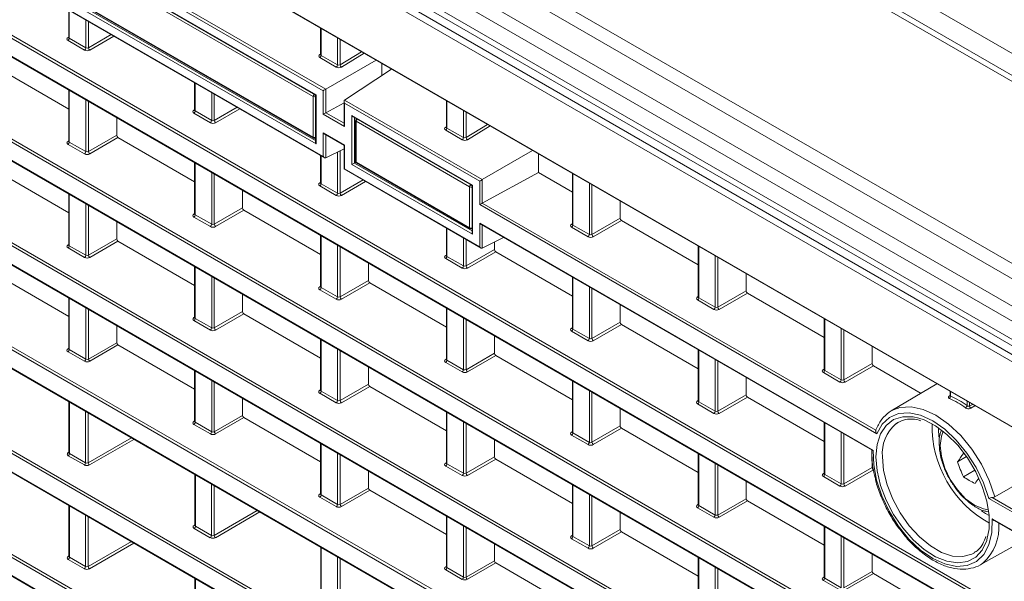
# Model space of a CAD drawing. Header units: millimetres. Extents: x 0 to 1118, y 0 to 864.
# Tile 186 of 256: x 799 to 826, y 361 to 377. Entities that reach past the tile are written whole.
import ezdxf

# ---------------------------------------------------------------- set-up
doc = ezdxf.new("R2010")
doc.units = ezdxf.units.MM

msp = doc.modelspace()

# ---------------------------------------------------------------- linework, layer by layer
at = {"color": 9, "linetype": 'Continuous', "lineweight": 0}
for p, q in [((786.323, 398.705), (873.168, 348.57)), ((872.384, 348.258), (785.286, 398.538)), ((781.013, 396.071), (868.111, 345.791)), ((867.861, 345.527), (780.763, 395.808)), ((780.44, 395.248), (867.538, 344.967)), ((867.434, 344.619), (780.336, 394.899)), ((780.336, 394.405), (867.434, 344.124)), ((780.012, 394.192), (868.103, 343.337)), ((868.129, 343.124), (779.818, 394.105)), ((781.307, 391.483), (866.64, 342.221)), ((776.144, 386.03), (851.053, 342.786)), ((856.84, 339.936), (777.38, 385.807)), ((777.451, 385.848), (856.826, 340.025)), ((824.742, 355.658), (781.785, 380.456)), ((781.851, 380.5), (824.822, 355.693)), ((826.979, 351.554), (777.38, 380.186)), ((777.451, 380.227), (827.014, 351.615)), ((781.785, 379.955), (824.742, 355.157)), ((777.38, 379.685), (826.979, 351.052)), ((799.55, 379.359), (807.525, 374.755)), ((807.455, 374.715), (799.551, 379.278)), ((856.84, 342.749), (794.091, 378.973)), ((794.161, 379.014), (856.826, 342.838)), ((799.745, 378.942), (807.261, 374.603)), ((807.181, 374.557), (799.86, 378.783)), ((794.091, 378.483), (856.84, 342.258)), ((807.261, 373.273), (799.745, 377.612)), ((799.817, 377.653), (807.246, 373.365)), ((799.86, 377.678), (807.181, 373.452)), ((824.742, 350.032), (777.38, 377.373)), ((777.451, 377.414), (824.822, 350.067)), ((799.551, 377.5), (807.455, 372.936)), ((777.38, 376.872), (824.742, 349.531)), ((800.575, 376.891), (800.575, 376.134)), ((801.021, 375.877), (801.021, 376.634)), ((801.092, 376.593), (801.092, 375.877)), ((807.399, 376.404), (807.399, 375.672)), ((800.539, 376.155), (800.56, 376.168)), ((800.986, 375.816), (800.54, 376.073)), ((800.575, 376.134), (801.021, 375.877)), ((801.092, 375.877), (801.712, 376.235)), ((801.783, 376.194), (801.127, 375.816)), ((807.845, 375.414), (807.845, 376.146)), ((807.915, 376.106), (807.915, 375.417)), ((807.915, 375.417), (808.497, 375.77)), ((808.567, 375.73), (807.952, 375.356)), ((807.364, 375.695), (807.384, 375.708)), ((807.811, 375.353), (807.365, 375.611)), ((807.399, 375.672), (807.845, 375.414)), ((803.987, 374.922), (803.987, 374.165)), ((800.575, 374.722), (800.575, 373.321)), ((804.433, 373.907), (804.433, 374.664)), ((807.455, 374.076), (807.455, 374.715)), ((807.525, 374.755), (807.525, 374.117)), ((824.742, 347.219), (777.38, 374.56)), ((777.451, 374.601), (824.822, 347.254)), ((801.021, 373.064), (801.021, 374.465)), ((801.092, 374.424), (801.092, 373.064)), ((804.504, 374.623), (804.504, 373.908)), ((807.181, 373.452), (807.181, 374.557)), ((807.261, 374.603), (807.261, 373.273)), ((808.035, 374.461), (811.767, 372.306)), ((810.81, 374.434), (810.81, 373.702)), ((803.951, 374.186), (803.972, 374.198)), ((803.987, 374.165), (804.433, 373.907)), ((804.504, 373.908), (805.124, 374.266)), ((805.194, 374.225), (804.539, 373.846)), ((807.526, 374.117), (808.021, 373.831)), ((808.036, 374.38), (808.036, 373.741)), ((811.698, 372.266), (808.036, 374.38)), ((811.257, 373.444), (811.257, 374.177)), ((811.327, 374.136), (811.327, 373.447)), ((804.398, 373.846), (803.952, 374.104)), ((808.036, 373.741), (807.455, 374.076)), ((808.23, 374.043), (811.503, 372.154)), ((808.23, 372.713), (808.23, 374.043)), ((808.302, 373.985), (808.302, 372.755)), ((811.424, 372.108), (808.345, 373.885)), ((808.345, 373.885), (808.345, 372.78)), ((810.776, 373.726), (810.796, 373.738)), ((811.223, 373.384), (810.776, 373.642)), ((810.81, 373.702), (811.257, 373.444)), ((811.327, 373.447), (811.909, 373.8)), ((811.979, 373.76), (811.363, 373.386)), ((800.539, 373.342), (800.56, 373.355)), ((800.575, 373.321), (801.021, 373.064)), ((801.092, 373.064), (801.859, 373.507)), ((801.894, 373.446), (801.127, 373.003)), ((807.455, 373.575), (808.036, 373.24)), ((807.455, 372.936), (807.455, 373.575)), ((807.525, 373.518), (807.525, 372.895)), ((800.986, 373.003), (800.54, 373.26)), ((807.845, 371.938), (807.845, 373.055)), ((807.915, 373.09), (807.915, 371.938)), ((808.036, 373.24), (808.036, 372.601)), ((807.399, 372.952), (807.399, 372.195)), ((779.833, 372.649), (824.742, 346.723)), ((803.987, 372.753), (803.987, 371.352)), ((808.036, 372.601), (811.698, 370.487)), ((811.503, 370.824), (808.23, 372.713)), ((808.302, 372.755), (811.489, 370.915)), ((808.345, 372.78), (811.424, 371.003)), ((804.433, 371.094), (804.433, 372.495)), ((804.504, 372.455), (804.504, 371.095)), ((807.915, 371.938), (808.535, 372.296)), ((808.606, 372.255), (807.951, 371.877)), ((811.698, 371.627), (811.698, 372.266)), ((811.767, 372.306), (811.767, 371.667)), ((814.222, 372.465), (814.222, 371.074)), ((807.363, 372.216), (807.384, 372.229)), ((807.81, 371.876), (807.364, 372.134)), ((807.399, 372.195), (807.845, 371.938)), ((811.424, 371.003), (811.424, 372.108)), ((811.503, 372.154), (811.503, 370.824)), ((814.669, 370.817), (814.669, 372.207)), ((814.739, 372.166), (814.739, 370.817)), ((800.575, 371.909), (800.575, 370.514)), ((801.021, 370.256), (801.021, 371.652)), ((801.092, 371.611), (801.092, 370.257)), ((804.504, 371.095), (805.271, 371.537)), ((805.306, 371.476), (804.539, 371.033)), ((822.457, 365.416), (811.698, 371.627)), ((811.768, 371.668), (822.43, 365.513)), ((803.951, 371.373), (803.972, 371.385)), ((804.398, 371.033), (803.952, 371.291)), ((803.987, 371.352), (804.433, 371.094)), ((814.739, 370.817), (815.506, 371.26)), ((815.541, 371.199), (814.774, 370.756)), ((810.81, 370.983), (810.81, 370.226)), ((811.698, 370.487), (811.698, 371.126)), ((811.698, 371.126), (822.364, 364.969)), ((811.767, 371.069), (811.767, 370.446)), ((814.187, 371.095), (814.208, 371.108)), ((814.634, 370.756), (814.187, 371.013)), ((814.222, 371.074), (814.669, 370.817)), ((801.092, 370.257), (801.859, 370.699)), ((807.399, 370.783), (807.399, 369.382)), ((811.257, 369.968), (811.257, 370.725)), ((811.327, 370.684), (811.327, 369.968)), ((800.539, 370.535), (800.56, 370.547)), ((800.986, 370.195), (800.54, 370.453)), ((800.575, 370.514), (801.021, 370.256)), ((801.894, 370.638), (801.127, 370.195)), ((807.845, 369.125), (807.845, 370.526)), ((807.915, 370.485), (807.915, 369.125)), ((811.327, 369.968), (812.094, 370.411)), ((817.634, 370.495), (817.634, 369.105)), ((810.775, 370.247), (810.796, 370.259)), ((811.222, 369.907), (810.775, 370.165)), ((810.81, 370.226), (811.257, 369.968)), ((812.13, 370.35), (811.363, 369.907)), ((818.08, 368.847), (818.08, 370.237)), ((818.151, 370.197), (818.151, 368.848)), ((803.987, 369.94), (803.987, 368.544)), ((804.433, 368.286), (804.433, 369.682)), ((804.504, 369.642), (804.504, 368.287)), ((814.222, 369.652), (814.222, 368.256)), ((807.363, 369.403), (807.384, 369.416)), ((807.81, 369.063), (807.364, 369.321)), ((807.399, 369.382), (807.845, 369.125)), ((807.915, 369.125), (808.683, 369.568)), ((808.718, 369.507), (807.951, 369.064)), ((814.669, 367.998), (814.669, 369.394)), ((814.739, 369.353), (814.739, 367.999)), ((800.575, 369.091), (800.575, 367.701)), ((817.598, 369.126), (817.619, 369.138)), ((817.634, 369.105), (818.08, 368.847)), ((818.151, 368.848), (818.918, 369.29)), ((818.953, 369.229), (818.186, 368.786)), ((801.021, 367.443), (801.021, 368.833)), ((801.092, 368.793), (801.092, 367.444)), ((810.81, 368.814), (810.81, 367.413)), ((818.045, 368.786), (817.599, 369.044)), ((803.951, 368.565), (803.972, 368.578)), ((803.987, 368.544), (804.433, 368.286)), ((804.504, 368.287), (805.271, 368.73)), ((805.306, 368.669), (804.539, 368.226)), ((811.257, 367.155), (811.257, 368.556)), ((811.327, 368.515), (811.327, 367.155)), ((821.046, 368.526), (821.046, 367.135)), ((804.398, 368.225), (803.952, 368.483)), ((814.187, 368.277), (814.208, 368.29)), ((814.222, 368.256), (814.669, 367.998)), ((814.739, 367.999), (815.506, 368.442)), ((815.541, 368.38), (814.774, 367.938)), ((821.492, 366.877), (821.492, 368.268)), ((814.634, 367.937), (814.187, 368.195)), ((821.563, 368.227), (821.563, 366.878)), ((800.539, 367.722), (800.56, 367.734)), ((801.092, 367.444), (801.859, 367.886)), ((801.894, 367.825), (801.127, 367.382)), ((807.399, 367.97), (807.399, 366.575)), ((807.845, 366.317), (807.845, 367.713)), ((800.986, 367.382), (800.54, 367.64)), ((800.575, 367.701), (801.021, 367.443)), ((807.915, 367.672), (807.915, 366.317)), ((810.775, 367.434), (810.796, 367.446)), ((811.327, 367.155), (812.094, 367.598)), ((812.13, 367.537), (811.363, 367.094)), ((817.634, 367.682), (817.634, 366.286)), ((811.222, 367.094), (810.775, 367.352)), ((810.81, 367.413), (811.257, 367.155)), ((818.08, 366.029), (818.08, 367.425)), ((818.151, 367.384), (818.151, 366.029)), ((821.563, 366.878), (822.33, 367.321)), ((822.365, 367.26), (821.598, 366.817)), ((803.987, 367.122), (803.987, 365.731)), ((821.01, 367.156), (821.031, 367.169)), ((821.457, 366.816), (821.011, 367.074)), ((821.046, 367.135), (821.492, 366.877)), ((804.433, 365.473), (804.433, 366.864)), ((804.504, 366.823), (804.504, 365.474)), ((807.915, 366.317), (808.683, 366.76)), ((808.718, 366.699), (807.951, 366.256)), ((814.222, 366.844), (814.222, 365.443)), ((807.363, 366.595), (807.384, 366.608)), ((807.81, 366.256), (807.364, 366.514)), ((807.399, 366.575), (807.845, 366.317)), ((814.669, 365.185), (814.669, 366.586)), ((814.739, 366.546), (814.739, 365.186)), ((818.151, 366.029), (818.918, 366.472)), ((818.953, 366.411), (818.186, 365.968)), ((824.428, 366.443), (824.443, 366.452)), ((824.458, 366.556), (824.458, 366.437)), ((800.58, 366.276), (800.58, 364.885)), ((817.598, 366.307), (817.619, 366.32)), ((818.045, 365.968), (817.599, 366.225)), ((817.634, 366.286), (818.08, 366.029)), ((824.904, 366.179), (824.904, 366.298)), ((824.974, 366.258), (824.974, 366.168)), ((824.974, 366.168), (825.052, 366.213)), ((825.117, 366.176), (825.004, 366.111)), ((801.017, 364.633), (801.017, 366.023)), ((801.087, 365.983), (801.087, 364.633)), ((804.504, 365.474), (805.271, 365.917)), ((805.306, 365.856), (804.539, 365.413)), ((810.81, 366.001), (810.81, 364.605)), ((803.951, 365.752), (803.972, 365.765)), ((804.398, 365.412), (803.952, 365.67)), ((803.987, 365.731), (804.433, 365.473)), ((811.257, 364.347), (811.257, 365.743)), ((811.327, 365.702), (811.327, 364.348)), ((814.739, 365.186), (815.506, 365.629)), ((821.046, 365.713), (821.046, 364.317)), ((814.187, 365.464), (814.208, 365.477)), ((814.634, 365.124), (814.187, 365.382)), ((814.222, 365.443), (814.669, 365.185)), ((815.541, 365.567), (814.774, 365.125)), ((821.492, 364.059), (821.492, 365.455)), ((821.563, 365.414), (821.563, 364.06)), ((824.127, 365.55), (824.141, 365.323)), ((801.087, 364.633), (802.256, 365.308)), ((802.327, 365.267), (801.123, 364.572)), ((807.399, 365.152), (807.399, 363.762)), ((800.544, 364.906), (800.565, 364.919)), ((800.982, 364.572), (800.545, 364.824)), ((800.58, 364.885), (801.017, 364.633)), ((807.845, 363.504), (807.845, 364.894)), ((807.915, 364.854), (807.915, 363.504)), ((811.327, 364.348), (812.094, 364.791)), ((817.634, 364.875), (817.634, 363.473)), ((810.775, 364.626), (810.796, 364.638)), ((811.222, 364.286), (810.775, 364.544)), ((810.81, 364.605), (811.257, 364.347)), ((812.13, 364.729), (811.363, 364.287)), ((818.08, 363.216), (818.08, 364.617)), ((818.151, 364.576), (818.151, 363.216)), ((803.992, 364.306), (803.992, 362.916)), ((821.01, 364.338), (821.031, 364.35)), ((821.457, 363.998), (821.011, 364.256)), ((821.046, 364.317), (821.492, 364.059)), ((821.563, 364.06), (822.33, 364.503)), ((822.365, 364.441), (821.598, 363.998)), ((804.429, 362.663), (804.429, 364.054)), ((804.499, 364.013), (804.499, 362.664)), ((814.222, 364.031), (814.222, 362.635)), ((807.363, 363.783), (807.384, 363.795)), ((807.399, 363.762), (807.845, 363.504)), ((807.915, 363.504), (808.683, 363.947)), ((808.718, 363.886), (807.951, 363.443)), ((814.669, 362.378), (814.669, 363.773)), ((814.739, 363.733), (814.739, 362.378)), ((800.58, 363.463), (800.58, 362.072)), ((807.81, 363.443), (807.364, 363.701)), ((817.598, 363.494), (817.619, 363.507)), ((817.634, 363.473), (818.08, 363.216)), ((818.151, 363.216), (818.918, 363.659)), ((818.953, 363.598), (818.186, 363.155)), ((866.297, 340.108), (825.491, 363.665)), ((825.588, 363.69), (866.27, 340.204)), ((801.017, 361.82), (801.017, 363.21)), ((804.499, 362.664), (805.668, 363.338)), ((805.738, 363.298), (804.534, 362.602)), ((810.81, 363.182), (810.81, 361.792)), ((818.045, 363.155), (817.599, 363.412)), ((801.087, 363.17), (801.087, 361.82)), ((803.956, 362.936), (803.977, 362.949)), ((803.992, 362.916), (804.429, 362.663)), ((811.257, 361.534), (811.257, 362.925)), ((825.583, 363.116), (856.84, 345.071)), ((804.394, 362.602), (803.956, 362.854)), ((811.327, 362.884), (811.327, 361.535)), ((814.187, 362.656), (814.208, 362.669)), ((814.739, 362.378), (815.506, 362.821)), ((815.541, 362.76), (814.774, 362.317)), ((821.046, 362.905), (821.046, 361.504)), ((821.492, 361.246), (821.492, 362.647)), ((801.087, 361.82), (802.256, 362.495)), ((802.327, 362.454), (801.123, 361.759)), ((814.634, 362.317), (814.187, 362.574)), ((814.222, 362.635), (814.669, 362.378)), ((821.563, 362.607), (821.563, 361.247)), ((807.403, 362.336), (807.403, 360.946)), ((800.544, 362.093), (800.565, 362.106)), ((800.982, 361.759), (800.545, 362.011)), ((800.58, 362.072), (801.017, 361.82)), ((807.84, 360.694), (807.84, 362.084)), ((807.911, 362.043), (807.911, 360.694)), ((811.327, 361.535), (812.094, 361.978)), ((812.13, 361.916), (811.363, 361.474)), ((817.634, 362.062), (817.634, 360.666)), ((810.775, 361.813), (810.796, 361.825)), ((811.222, 361.473), (810.775, 361.731)), ((810.81, 361.792), (811.257, 361.534)), ((818.08, 360.408), (818.08, 361.804)), ((818.151, 361.763), (818.151, 360.409)), ((821.563, 361.247), (822.33, 361.69)), ((822.365, 361.628), (821.598, 361.185)), ((803.992, 361.493), (803.992, 360.103)), ((821.01, 361.525), (821.031, 361.537)), ((821.457, 361.185), (821.011, 361.443)), ((821.046, 361.504), (821.492, 361.246))]:
    msp.add_line(p, q, dxfattribs=at)
at = {"color": 7, "linetype": 'Continuous', "lineweight": 15}
for p, q in [((872.634, 348.282), (785.536, 398.563)), ((780.44, 394.176), (867.538, 343.895)), ((781.342, 391.446), (866.626, 342.213)), ((776.155, 386.007), (851.039, 342.777)), ((781.817, 379.92), (824.777, 355.119)), ((777.416, 379.648), (826.989, 351.03)), ((799.781, 378.904), (807.246, 374.595)), ((794.126, 378.445), (856.826, 342.25)), ((799.87, 377.655), (807.191, 373.429)), ((799.536, 377.491), (807.49, 372.899)), ((777.416, 376.835), (824.777, 349.493)), ((800.56, 376.9), (800.56, 376.155)), ((807.384, 376.412), (807.384, 375.693)), ((800.56, 376.155), (800.559, 376.149)), ((807.384, 375.693), (807.383, 375.688)), ((808.889, 375.543), (807.525, 374.755)), ((809.044, 375.128), (809.044, 375.454)), ((800.56, 374.216), (798.482, 375.415)), ((809.308, 375.302), (808.035, 374.461)), ((803.972, 374.93), (803.972, 374.185)), ((800.56, 374.731), (800.56, 373.342)), ((807.246, 374.595), (807.246, 373.322)), ((808.021, 374.389), (807.526, 374.117)), ((808.021, 374.429), (808.021, 373.79)), ((810.796, 374.443), (810.796, 373.723)), ((803.972, 374.186), (803.971, 374.179)), ((801.859, 373.981), (801.859, 373.507)), ((808.266, 374.006), (811.489, 372.145)), ((808.331, 373.905), (808.331, 372.8)), ((808.36, 373.951), (808.353, 373.947)), ((810.796, 373.723), (810.795, 373.718)), ((800.56, 373.342), (800.559, 373.336)), ((803.972, 372.246), (801.894, 373.446)), ((807.239, 373.428), (807.246, 373.431)), ((807.49, 373.538), (808.021, 373.231)), ((808.021, 373.143), (807.525, 372.895)), ((808.021, 373.231), (808.021, 372.593)), ((813.132, 373.094), (811.767, 372.306)), ((807.384, 372.961), (807.384, 372.216)), ((813.287, 372.5), (813.287, 373.005)), ((779.868, 372.611), (824.777, 346.686)), ((800.56, 371.408), (798.482, 372.608)), ((803.972, 372.761), (803.972, 371.372)), ((808.021, 372.593), (811.733, 370.45)), ((808.337, 372.775), (808.302, 372.755)), ((808.356, 372.757), (811.434, 370.98)), ((813.287, 372.5), (811.768, 371.668)), ((814.208, 371.969), (813.287, 372.5)), ((814.208, 372.473), (814.208, 371.095)), ((805.271, 372.012), (805.271, 371.537)), ((807.384, 372.216), (807.383, 372.21)), ((811.489, 372.145), (811.489, 370.873)), ((800.56, 371.918), (800.56, 370.534)), ((815.506, 371.724), (815.506, 371.26)), ((807.384, 370.277), (805.306, 371.476)), ((803.972, 371.373), (803.971, 371.366)), ((817.619, 369.999), (815.541, 371.199)), ((801.859, 371.168), (801.859, 370.699)), ((810.796, 370.991), (810.796, 370.246)), ((811.481, 370.978), (811.489, 370.982)), ((811.733, 371.089), (822.331, 364.97)), ((814.207, 371.095), (814.206, 371.089)), ((807.384, 370.792), (807.384, 369.403)), ((812.346, 370.735), (811.767, 370.446)), ((800.56, 370.535), (800.559, 370.528)), ((803.972, 369.439), (801.894, 370.638)), ((812.094, 370.609), (812.094, 370.411)), ((817.619, 370.504), (817.619, 369.125)), ((810.796, 370.247), (810.794, 370.24)), ((814.208, 369.15), (812.13, 370.35)), ((803.972, 369.948), (803.972, 368.565)), ((808.683, 370.042), (808.683, 369.568)), ((800.56, 368.595), (798.482, 369.795)), ((814.208, 369.66), (814.208, 368.277)), ((818.918, 369.754), (818.918, 369.29)), ((807.384, 369.403), (807.383, 369.397)), ((810.796, 368.307), (808.718, 369.507)), ((800.56, 369.1), (800.56, 367.721)), ((805.271, 369.199), (805.271, 368.73)), ((817.619, 369.126), (817.618, 369.119)), ((821.031, 368.03), (818.953, 369.229)), ((810.796, 368.822), (810.796, 367.433)), ((815.506, 368.911), (815.506, 368.442)), ((803.972, 368.565), (803.971, 368.559)), ((807.384, 367.469), (805.306, 368.669)), ((821.031, 368.534), (821.031, 367.156)), ((801.859, 368.35), (801.859, 367.886)), ((814.207, 368.277), (814.206, 368.271)), ((817.619, 367.181), (815.541, 368.38)), ((807.384, 367.979), (807.384, 366.595)), ((812.094, 368.073), (812.094, 367.598)), ((800.56, 367.722), (800.559, 367.715)), ((803.972, 366.626), (801.894, 367.825)), ((822.33, 367.784), (822.33, 367.321)), ((814.208, 366.337), (812.13, 367.537)), ((817.619, 367.691), (817.619, 366.307)), ((808.683, 367.229), (808.683, 366.76)), ((810.796, 367.434), (810.794, 367.427)), ((823.658, 366.513), (822.365, 367.26)), ((803.972, 367.13), (803.972, 365.752)), ((818.918, 366.941), (818.918, 366.472)), ((821.031, 367.156), (821.03, 367.15)), ((810.796, 365.499), (808.718, 366.699)), ((814.208, 366.853), (814.208, 365.464)), ((824.089, 366.769), (822.85, 366.035)), ((805.271, 366.38), (805.271, 365.917)), ((807.384, 366.596), (807.383, 366.589)), ((821.031, 365.211), (818.953, 366.411)), ((824.443, 366.564), (824.443, 366.45)), ((800.565, 366.284), (800.565, 364.906)), ((817.619, 366.307), (817.618, 366.301)), ((822.85, 366.035), (823.026, 366.113)), ((807.384, 364.656), (805.306, 365.856)), ((810.796, 366.009), (810.796, 364.626)), ((815.506, 366.103), (815.506, 365.629)), ((803.972, 365.752), (803.971, 365.746)), ((821.031, 365.721), (821.031, 364.337)), ((823.043, 365.733), (822.972, 365.687)), ((814.207, 365.464), (814.206, 365.458)), ((817.619, 364.368), (815.541, 365.567)), ((822.43, 365.513), (822.433, 365.524)), ((807.384, 365.16), (807.384, 363.782)), ((812.094, 365.26), (812.094, 364.791)), ((800.565, 364.906), (800.564, 364.9)), ((817.619, 364.883), (817.619, 363.494)), ((822.33, 364.795), (822.33, 364.503)), ((824.648, 364.659), (824.891, 364.799)), ((810.796, 364.626), (810.794, 364.619)), ((814.208, 363.53), (812.13, 364.729)), ((825.659, 363.71), (827.083, 364.536)), ((803.977, 364.314), (803.977, 362.936)), ((808.683, 364.411), (808.683, 363.947)), ((821.031, 364.338), (821.03, 364.331)), ((824.806, 364.251), (825.117, 364.43)), ((814.208, 364.04), (814.208, 362.656)), ((818.918, 364.133), (818.918, 363.659)), ((807.384, 363.783), (807.383, 363.776)), ((810.796, 362.686), (808.718, 363.886)), ((800.565, 363.471), (800.565, 362.093)), ((817.619, 363.494), (817.618, 363.488)), ((821.031, 362.398), (818.953, 363.598)), ((810.796, 363.191), (810.796, 361.813)), ((815.506, 363.29), (815.506, 362.821)), ((803.977, 362.936), (803.975, 362.93)), ((821.031, 362.913), (821.031, 361.524)), ((825.636, 363.068), (856.826, 345.063)), ((814.207, 362.656), (814.206, 362.65)), ((817.619, 361.56), (815.541, 362.76)), ((812.094, 362.441), (812.094, 361.978)), ((825.258, 361.865), (826.504, 362.567)), ((807.389, 362.345), (807.389, 360.967)), ((822.33, 362.164), (822.33, 361.69)), ((800.565, 362.093), (800.564, 362.087)), ((814.208, 360.717), (812.13, 361.916)), ((817.619, 362.07), (817.619, 360.686)), ((810.796, 361.813), (810.794, 361.806)), ((824.443, 360.429), (822.365, 361.628)), ((803.977, 361.501), (803.977, 360.123)), ((821.031, 361.525), (821.03, 361.518))]:
    msp.add_line(p, q, dxfattribs=at)
at = {"color": 9, "linetype": 'Continuous', "lineweight": 0, "flags": 128}
for points in [[(823.026, 366.113), (823.087, 366.129), (823.389, 366.149), (823.718, 366.078), (824.061, 365.921), (824.405, 365.682), (824.734, 365.372), (825.036, 365.004), (825.297, 364.593), (825.508, 364.156), (825.659, 363.71)], [(822.437, 364.791), (822.468, 365.131), (822.561, 365.42), (822.712, 365.646), (822.915, 365.802), (823.161, 365.88), (823.44, 365.877), (823.597, 365.842)], [(825.491, 363.665), (825.348, 364.088), (825.148, 364.505), (824.9, 364.896), (824.613, 365.246), (824.3, 365.541), (823.974, 365.768), (823.647, 365.918), (823.334, 365.984), (823.048, 365.965), (822.799, 365.861), (822.6, 365.675), (822.457, 365.416)], [(824.256, 365.486), (824.208, 365.357), (824.176, 365.097), (824.208, 364.8), (824.301, 364.487), (824.449, 364.178), (824.642, 363.896), (824.867, 363.659), (825.108, 363.483), (825.349, 363.38), (825.485, 363.357)], [(822.364, 364.969), (822.374, 364.58), (822.451, 364.164), (822.593, 363.736), (822.793, 363.316), (823.042, 362.92), (823.331, 362.566), (823.646, 362.268), (823.976, 362.039), (824.305, 361.889), (824.621, 361.823), (824.909, 361.845), (825.158, 361.954), (825.357, 362.145), (825.498, 362.41), (825.574, 362.738), (825.583, 363.116)], [(825.445, 362.541), (825.44, 362.526), (825.318, 362.267), (825.14, 362.075), (824.915, 361.957), (824.651, 361.92), (824.359, 361.963), (824.052, 362.086), (823.741, 362.284), (823.44, 362.548), (823.161, 362.867), (822.915, 363.229), (822.712, 363.618), (822.561, 364.02), (822.468, 364.416), (822.437, 364.791)], [(822.613, 364.791), (822.644, 364.425), (822.738, 364.038), (822.889, 363.648), (823.092, 363.271), (823.337, 362.924), (823.614, 362.622), (823.91, 362.378), (824.213, 362.203), (824.509, 362.105), (824.786, 362.088), (825.031, 362.152), (825.107, 362.193)], [(825.293, 363.334), (825.403, 363.258), (825.503, 363.199)]]:
    msp.add_lwpolyline(points, dxfattribs=at)
at = {"color": 7, "linetype": 'Continuous', "lineweight": 15, "flags": 128}
for points in [[(823.597, 365.842), (823.741, 365.793), (824.052, 365.632), (824.359, 365.4), (824.651, 365.107), (824.915, 364.765), (825.14, 364.387), (825.318, 363.99), (825.44, 363.589), (825.503, 363.201), (825.503, 362.842), (825.445, 362.541)], [(824.806, 364.884), (824.844, 364.86), (824.864, 364.847)], [(825.332, 361.913), (825.296, 361.888), (825.258, 361.865)]]:
    msp.add_lwpolyline(points, dxfattribs=at)
at = {"color": 9, "linetype": 'Continuous', "lineweight": 0}
for centre, radius, start, end in [((800.555, 376.178), 0.0277, 236.1325, 280.7371), ((800.498, 376.138), 0.0769, 302.9181, 357.3706), ((800.945, 375.88), 0.0769, 302.9181, 357.3706), ((801.17, 375.881), 0.078, 183.0599, 236.9401), ((807.379, 375.718), 0.0278, 236.0312, 279.6619), ((807.322, 375.675), 0.0772, 303.85, 357.3048), ((807.768, 375.418), 0.0772, 303.85, 357.3048), ((807.995, 375.423), 0.0799, 184.63, 237.1209), ((807.259, 374.553), 0.0781, 127.9176, 177.1137), ((807.217, 374.627), 0.0781, 242.8906, 292.0739), ((807.161, 374.545), 0.0913, 20.6572, 39.3548), ((803.967, 374.209), 0.0277, 236.1325, 280.7371), ((803.91, 374.168), 0.0769, 302.9181, 357.3706), ((804.356, 373.911), 0.0769, 302.9181, 357.3706), ((804.582, 373.912), 0.078, 183.0599, 236.9401), ((808.355, 373.907), 0.0241, 184.1998, 247.1204), ((808.423, 373.881), 0.0781, 127.9176, 177.1137), ((808.363, 373.932), 0.0181, 91.211, 122.917), ((810.791, 373.749), 0.0278, 236.0312, 279.6619), ((810.733, 373.706), 0.0772, 303.85, 357.3048), ((800.555, 373.365), 0.0277, 236.1434, 280.6298), ((800.498, 373.325), 0.0769, 302.9181, 357.3706), ((807.217, 373.521), 0.0781, 242.8906, 292.0739), ((807.205, 373.449), 0.0241, 172.8844, 235.8034), ((807.231, 373.444), 0.0181, 297.0778, 328.7621), ((811.18, 373.448), 0.0772, 303.85, 357.3048), ((811.407, 373.453), 0.0799, 184.63, 237.1209), ((800.945, 373.067), 0.0769, 302.9181, 357.3706), ((801.17, 373.068), 0.078, 183.0599, 236.9401), ((808.355, 372.802), 0.0241, 184.1998, 247.1204), ((808.369, 372.777), 0.0241, 172.8844, 235.8034), ((807.378, 372.239), 0.0277, 236.1325, 280.7371), ((807.322, 372.199), 0.0769, 302.9181, 357.3706), ((811.502, 372.104), 0.0781, 127.9176, 177.1137), ((811.459, 372.177), 0.0781, 242.8906, 292.0739), ((811.403, 372.096), 0.0913, 20.6572, 39.3548), ((807.768, 371.941), 0.0769, 302.9181, 357.3706), ((807.993, 371.942), 0.078, 183.0599, 236.9401), ((803.967, 371.396), 0.0277, 236.1434, 280.6298), ((803.91, 371.355), 0.0769, 302.9181, 357.3706), ((804.356, 371.098), 0.0769, 302.9181, 357.3706), ((804.582, 371.099), 0.078, 183.0599, 236.9401), ((811.459, 371.072), 0.0781, 242.8906, 292.0739), ((811.448, 371), 0.0247, 173.8253, 234.8625), ((811.473, 370.994), 0.0181, 297.0778, 328.7621), ((814.202, 371.118), 0.0277, 236.1434, 280.6298), ((814.145, 371.078), 0.0769, 302.9181, 357.3706), ((814.592, 370.82), 0.0769, 302.9181, 357.3706), ((814.817, 370.821), 0.078, 183.0599, 236.9401), ((800.555, 370.558), 0.0277, 236.1434, 280.6298), ((800.498, 370.517), 0.0769, 302.9181, 357.3706), ((800.945, 370.26), 0.0769, 302.9181, 357.3706), ((801.17, 370.261), 0.078, 183.0599, 236.9401), ((810.79, 370.27), 0.0277, 236.1325, 280.7371), ((810.734, 370.229), 0.0769, 302.9181, 357.3706), ((811.18, 369.971), 0.0769, 302.9181, 357.3706), ((811.405, 369.973), 0.078, 183.0599, 236.9401), ((807.378, 369.426), 0.0277, 236.1434, 280.6298), ((807.322, 369.386), 0.0769, 302.9181, 357.3706), ((807.768, 369.128), 0.0769, 302.9181, 357.3706), ((807.993, 369.129), 0.078, 183.0599, 236.9401), ((817.614, 369.149), 0.0277, 236.1434, 280.6298), ((817.557, 369.108), 0.0769, 302.9181, 357.3706), ((818.004, 368.851), 0.0769, 302.9181, 357.3706), ((818.229, 368.852), 0.078, 183.0599, 236.9401), ((803.967, 368.588), 0.0277, 236.1434, 280.6298), ((803.91, 368.548), 0.0769, 302.9181, 357.3706), ((804.356, 368.29), 0.0769, 302.9181, 357.3706), ((804.582, 368.291), 0.078, 183.0599, 236.9401), ((814.202, 368.3), 0.0277, 236.1434, 280.6298), ((814.145, 368.26), 0.0769, 302.9181, 357.3706), ((814.592, 368.002), 0.0769, 302.9181, 357.3706), ((814.817, 368.003), 0.078, 183.0599, 236.9401), ((800.555, 367.745), 0.0277, 236.1434, 280.6298), ((800.498, 367.704), 0.0769, 302.9181, 357.3706), ((800.945, 367.447), 0.0769, 302.9181, 357.3706), ((801.17, 367.448), 0.078, 183.0599, 236.9401), ((810.79, 367.457), 0.0277, 236.1434, 280.6298), ((810.734, 367.416), 0.0769, 302.9181, 357.3706), ((811.18, 367.158), 0.0769, 302.9181, 357.3706), ((811.405, 367.16), 0.078, 183.0599, 236.9401), ((821.026, 367.179), 0.0277, 236.1434, 280.6298), ((820.969, 367.139), 0.0769, 302.9181, 357.3706), ((821.415, 366.881), 0.0769, 302.9181, 357.3706), ((821.641, 366.882), 0.078, 183.0599, 236.9401), ((807.378, 366.618), 0.0277, 236.1434, 280.6298), ((807.322, 366.578), 0.0769, 302.9181, 357.3706), ((824.388, 366.432), 0.0696, 303.9189, 4.6244), ((824.438, 366.466), 0.0251, 247.4945, 278.1901), ((807.768, 366.32), 0.0769, 302.9181, 357.3706), ((807.993, 366.322), 0.078, 183.0599, 236.9401), ((817.614, 366.33), 0.0277, 236.1434, 280.6298), ((817.557, 366.29), 0.0769, 302.9181, 357.3706), ((824.818, 366.195), 0.0872, 301.984, 349.503), ((825.054, 366.172), 0.0793, 183.2792, 231.1088), ((818.004, 366.032), 0.0769, 302.9181, 357.3706), ((818.229, 366.033), 0.078, 183.0599, 236.9401), ((803.967, 365.775), 0.0277, 236.1434, 280.6298), ((803.91, 365.735), 0.0769, 302.9181, 357.3706), ((823.658, 364.891), 1.05, 130.7476, 185.4757), ((826.964, 365.63), 3.008, 178.8846, 241.11), ((804.356, 365.477), 0.0769, 302.9181, 357.3706), ((804.582, 365.478), 0.078, 183.0599, 236.9401), ((814.202, 365.487), 0.0277, 236.1434, 280.6298), ((814.145, 365.447), 0.0769, 302.9181, 357.3706), ((814.592, 365.189), 0.0769, 302.9181, 357.3706), ((814.817, 365.19), 0.078, 183.0599, 236.9401), ((800.559, 364.929), 0.0277, 236.1434, 280.6298), ((800.503, 364.889), 0.0769, 302.9181, 357.3706), ((800.94, 364.636), 0.0769, 302.9181, 357.3706), ((801.165, 364.637), 0.078, 183.0599, 236.9401), ((810.79, 364.649), 0.0277, 236.1434, 280.6298), ((810.734, 364.609), 0.0769, 302.9181, 357.3706), ((811.18, 364.351), 0.0769, 302.9181, 357.3706), ((811.405, 364.352), 0.078, 183.0599, 236.9401), ((821.026, 364.361), 0.0277, 236.1434, 280.6298), ((820.969, 364.32), 0.0769, 302.9181, 357.3706), ((821.415, 364.063), 0.0769, 302.9181, 357.3706), ((821.641, 364.064), 0.078, 183.0599, 236.9401), ((807.378, 363.806), 0.0277, 236.1434, 280.6298), ((807.322, 363.765), 0.0769, 302.9181, 357.3706), ((807.768, 363.507), 0.0769, 302.9181, 357.3706), ((807.993, 363.509), 0.078, 183.0599, 236.9401), ((817.614, 363.517), 0.0277, 236.1434, 280.6298), ((817.557, 363.477), 0.0769, 302.9181, 357.3706), ((818.004, 363.219), 0.0769, 302.9181, 357.3706), ((818.229, 363.22), 0.078, 183.0599, 236.9401), ((803.971, 362.959), 0.0277, 236.1434, 280.6298), ((803.915, 362.919), 0.0769, 302.9181, 357.3706), ((824.494, 362.874), 1.275, 311.0553, 5.4141), ((804.352, 362.667), 0.0769, 302.9181, 357.3706), ((804.577, 362.668), 0.078, 183.0599, 236.9401), ((814.202, 362.679), 0.0277, 236.1434, 280.6298), ((814.145, 362.639), 0.0769, 302.9181, 357.3706), ((814.592, 362.381), 0.0769, 302.9181, 357.3706), ((814.817, 362.382), 0.078, 183.0599, 236.9401), ((800.559, 362.116), 0.0277, 236.1434, 280.6298), ((800.503, 362.076), 0.0769, 302.9181, 357.3706), ((800.94, 361.823), 0.0769, 302.9181, 357.3706), ((801.165, 361.824), 0.078, 183.0599, 236.9401), ((810.79, 361.836), 0.0277, 236.1434, 280.6298), ((810.734, 361.796), 0.0769, 302.9181, 357.3706), ((811.18, 361.538), 0.0769, 302.9181, 357.3706), ((811.405, 361.539), 0.078, 183.0599, 236.9401), ((821.026, 361.548), 0.0277, 236.1434, 280.6298), ((820.969, 361.507), 0.0769, 302.9181, 357.3706)]:
    msp.add_arc(centre, radius, start, end, dxfattribs=at)
at = {"color": 7, "linetype": 'Continuous', "lineweight": 15}
for centre, radius, start, end in [((808.381, 373.905), 0.05, 123.4587, 180), ((807.216, 373.472), 0.05, 240.0027, 296.5359), ((808.381, 372.8), 0.05, 180, 240.0027), ((811.459, 371.023), 0.05, 240.0027, 296.5359), ((823.529, 364.313), 2.319, 53.6219, 66.3835), ((823.517, 364.292), 2.272, 53.6219, 66.3835), ((828.211, 362.323), 4.26, 143.049, 146.7496), ((829.004, 366.114), 4.593, 198.477, 203.9343), ((826.79, 367.323), 3.657, 237.1399, 242.8655), ((828.467, 361.881), 3.997, 144.251, 146.8145)]:
    msp.add_arc(centre, radius, start, end, dxfattribs=at)
at = {"color": 9, "linetype": 'Continuous', "lineweight": 0}
for centre, major_axis, ratio, start_param, end_param in [((800.611, 376.115), (0.1, 0.0008), 0.582304, 2.360482, 3.922551), ((800.61, 376.155), (0.05, 0.0008), 0.587274, 3.132558, 3.917956), ((801.057, 375.857), (0.1, 0.0008), 0.582304, 3.922551, 5.484621), ((801.057, 375.898), (0.05, 0.0008), 0.587274, 3.917956, 5.480026), ((807.435, 375.655), (0.1, 0.0031), 0.597073, 2.346209, 3.908279), ((807.434, 375.695), (0.05, 0.0033), 0.615996, 3.10152, 3.886919), ((807.882, 375.397), (0.1, 0.0031), 0.597073, 3.908279, 5.470348), ((807.88, 375.437), (0.05, 0.0033), 0.615996, 3.886919, 5.448988), ((804.023, 374.145), (0.1, 0.0008), 0.582304, 2.360482, 3.922551), ((804.022, 374.186), (0.05, 0.0008), 0.587274, 3.132558, 3.917956), ((804.469, 373.928), (0.05, 0.0008), 0.587274, 3.917956, 5.480026), ((804.469, 373.888), (0.1, 0.0008), 0.582304, 3.922551, 5.484621), ((810.847, 373.685), (0.1, 0.0031), 0.597073, 2.346209, 3.908279), ((810.846, 373.725), (0.05, 0.0033), 0.615996, 3.10152, 3.886919), ((800.611, 373.302), (0.1, 0.0008), 0.582304, 2.360482, 3.922551), ((800.61, 373.342), (0.05, 0.0008), 0.587274, 3.132558, 3.917956), ((811.293, 373.428), (0.1, 0.0031), 0.597073, 3.908279, 5.470348), ((811.292, 373.468), (0.05, 0.0033), 0.615996, 3.886919, 5.448988), ((801.057, 373.085), (0.05, 0.0008), 0.587274, 3.917956, 5.480026), ((801.057, 373.044), (0.1, 0.0008), 0.582304, 3.922551, 5.484621), ((807.434, 372.176), (0.1, 0.0008), 0.582304, 2.360482, 3.922551), ((807.434, 372.216), (0.05, 0.0008), 0.587274, 3.132558, 3.917956), ((807.881, 371.918), (0.1, 0.0008), 0.582304, 3.922551, 5.484621), ((807.88, 371.959), (0.05, 0.0008), 0.587274, 3.917956, 5.480026), ((804.023, 371.332), (0.1, 0.0008), 0.582304, 2.360482, 3.922551), ((804.022, 371.373), (0.05, 0.0008), 0.587274, 3.132558, 3.917956), ((804.469, 371.075), (0.1, 0.0008), 0.582304, 3.922551, 5.484621), ((804.469, 371.115), (0.05, 0.0008), 0.587274, 3.917956, 5.480026), ((814.258, 371.055), (0.1, 0.0008), 0.582304, 2.360482, 3.922551), ((814.258, 371.095), (0.05, 0.0008), 0.587274, 3.132558, 3.917956), ((814.704, 370.797), (0.1, 0.0008), 0.582304, 3.922551, 5.484621), ((814.704, 370.838), (0.05, 0.0008), 0.587274, 3.917956, 5.480026), ((800.611, 370.494), (0.1, 0.0008), 0.582304, 2.360482, 3.922551), ((800.61, 370.535), (0.05, 0.0008), 0.587274, 3.132558, 3.917956), ((801.057, 370.237), (0.1, 0.0008), 0.582304, 3.922551, 5.484621), ((801.057, 370.277), (0.05, 0.0008), 0.587274, 3.917956, 5.480026), ((810.846, 370.206), (0.1, 0.0008), 0.582304, 2.360482, 3.922551), ((810.846, 370.247), (0.05, 0.0008), 0.587274, 3.132558, 3.917956), ((811.292, 369.948), (0.1, 0.0008), 0.582304, 3.922551, 5.484621), ((811.292, 369.989), (0.05, 0.0008), 0.587274, 3.917956, 5.480026), ((807.434, 369.363), (0.1, 0.0008), 0.582304, 2.360482, 3.922551), ((807.434, 369.403), (0.05, 0.0008), 0.587274, 3.132558, 3.917956), ((807.881, 369.105), (0.1, 0.0008), 0.582304, 3.922551, 5.484621), ((807.88, 369.146), (0.05, 0.0008), 0.587274, 3.917956, 5.480026), ((817.67, 369.085), (0.1, 0.0008), 0.582304, 2.360482, 3.922551), ((817.669, 369.126), (0.05, 0.0008), 0.587274, 3.132558, 3.917956), ((818.116, 368.828), (0.1, 0.0008), 0.582304, 3.922551, 5.484621), ((818.116, 368.868), (0.05, 0.0008), 0.587274, 3.917956, 5.480026), ((804.023, 368.525), (0.1, 0.0008), 0.582304, 2.360482, 3.922551), ((804.022, 368.565), (0.05, 0.0008), 0.587274, 3.132558, 3.917956), ((804.469, 368.308), (0.05, 0.0008), 0.587274, 3.917956, 5.480026), ((814.258, 368.236), (0.1, 0.0008), 0.582304, 2.360482, 3.922551), ((814.258, 368.277), (0.05, 0.0008), 0.587274, 3.132558, 3.917956), ((804.469, 368.267), (0.1, 0.0008), 0.582304, 3.922551, 5.484621), ((814.704, 368.019), (0.05, 0.0008), 0.587274, 3.917956, 5.480026), ((800.611, 367.681), (0.1, 0.0008), 0.582304, 2.360482, 3.922551), ((800.61, 367.722), (0.05, 0.0008), 0.587274, 3.132558, 3.917956), ((814.704, 367.979), (0.1, 0.0008), 0.582304, 3.922551, 5.484621), ((801.057, 367.424), (0.1, 0.0008), 0.582304, 3.922551, 5.484621), ((801.057, 367.464), (0.05, 0.0008), 0.587274, 3.917956, 5.480026), ((810.846, 367.393), (0.1, 0.0008), 0.582304, 2.360482, 3.922551), ((810.846, 367.434), (0.05, 0.0008), 0.587274, 3.132558, 3.917956), ((811.292, 367.135), (0.1, 0.0008), 0.582304, 3.922551, 5.484621), ((811.292, 367.176), (0.05, 0.0008), 0.587274, 3.917956, 5.480026), ((821.082, 367.116), (0.1, 0.0008), 0.582304, 2.360482, 3.922551), ((821.081, 367.156), (0.05, 0.0008), 0.587274, 3.132558, 3.917956), ((821.528, 366.858), (0.1, 0.0008), 0.582304, 3.922551, 5.484621), ((821.528, 366.899), (0.05, 0.0008), 0.587274, 3.917956, 5.480026), ((807.434, 366.555), (0.1, 0.0008), 0.582304, 2.360482, 3.922551), ((807.434, 366.596), (0.05, 0.0008), 0.587274, 3.132558, 3.917956), ((807.881, 366.297), (0.1, 0.0008), 0.582304, 3.922551, 5.484621), ((807.88, 366.338), (0.05, 0.0008), 0.587274, 3.917956, 5.480026), ((817.67, 366.267), (0.1, 0.0008), 0.582304, 2.360482, 3.922551), ((817.669, 366.308), (0.05, 0.0008), 0.587274, 3.132558, 3.917956), ((818.116, 366.009), (0.1, 0.0008), 0.582304, 3.922551, 5.484621), ((818.116, 366.05), (0.05, 0.0008), 0.587274, 3.917956, 5.480026), ((804.023, 365.712), (0.1, 0.0008), 0.582304, 2.360482, 3.922551), ((804.022, 365.752), (0.05, 0.0008), 0.587274, 3.132558, 3.917956), ((804.469, 365.454), (0.1, 0.0008), 0.582304, 3.922551, 5.484621), ((804.469, 365.495), (0.05, 0.0008), 0.587274, 3.917956, 5.480026), ((814.258, 365.424), (0.1, 0.0008), 0.582304, 2.360482, 3.922551), ((814.258, 365.464), (0.05, 0.0008), 0.587274, 3.132558, 3.917956), ((814.704, 365.166), (0.1, 0.0008), 0.582304, 3.922551, 5.484621), ((814.704, 365.206), (0.05, 0.0008), 0.587274, 3.917956, 5.480026), ((800.615, 364.866), (0.1, 0.0008), 0.582304, 2.360482, 3.922551), ((800.615, 364.906), (0.05, 0.0008), 0.587274, 3.132558, 3.917956), ((801.052, 364.613), (0.1, 0.0008), 0.582304, 3.922551, 5.484621), ((801.052, 364.654), (0.05, 0.0008), 0.587274, 3.917956, 5.480026), ((810.846, 364.585), (0.1, 0.0008), 0.582304, 2.360482, 3.922551), ((810.846, 364.626), (0.05, 0.0008), 0.587274, 3.132558, 3.917956), ((811.292, 364.328), (0.1, 0.0008), 0.582304, 3.922551, 5.484621), ((811.292, 364.368), (0.05, 0.0008), 0.587274, 3.917956, 5.480026), ((821.082, 364.297), (0.1, 0.0008), 0.582304, 2.360482, 3.922551), ((821.081, 364.338), (0.05, 0.0008), 0.587274, 3.132558, 3.917956), ((821.528, 364.04), (0.1, 0.0008), 0.582304, 3.922551, 5.484621), ((821.528, 364.08), (0.05, 0.0008), 0.587274, 3.917956, 5.480026), ((807.434, 363.742), (0.1, 0.0008), 0.582304, 2.360482, 3.922551), ((807.434, 363.783), (0.05, 0.0008), 0.587274, 3.132558, 3.917956), ((807.881, 363.484), (0.1, 0.0008), 0.582304, 3.922551, 5.484621), ((807.88, 363.525), (0.05, 0.0008), 0.587274, 3.917956, 5.480026), ((817.67, 363.454), (0.1, 0.0008), 0.582304, 2.360482, 3.922551), ((817.669, 363.495), (0.05, 0.0008), 0.587274, 3.132558, 3.917956), ((818.116, 363.237), (0.05, 0.0008), 0.587274, 3.917956, 5.480026), ((804.027, 362.896), (0.1, 0.0008), 0.582304, 2.360482, 3.922551), ((804.027, 362.937), (0.05, 0.0008), 0.587274, 3.132558, 3.917956), ((818.116, 363.196), (0.1, 0.0008), 0.582304, 3.922551, 5.484621), ((804.464, 362.684), (0.05, 0.0008), 0.587274, 3.917956, 5.480026), ((814.258, 362.616), (0.1, 0.0008), 0.582304, 2.360482, 3.922551), ((814.258, 362.657), (0.05, 0.0008), 0.587274, 3.132558, 3.917956), ((804.464, 362.644), (0.1, 0.0008), 0.582304, 3.922551, 5.484621), ((814.704, 362.399), (0.05, 0.0008), 0.587274, 3.917956, 5.480026), ((814.704, 362.358), (0.1, 0.0008), 0.582304, 3.922551, 5.484621), ((800.615, 362.053), (0.1, 0.0008), 0.582304, 2.360482, 3.922551), ((800.615, 362.093), (0.05, 0.0008), 0.587274, 3.132558, 3.917956), ((801.052, 361.8), (0.1, 0.0008), 0.582304, 3.922551, 5.484621), ((801.052, 361.841), (0.05, 0.0008), 0.587274, 3.917956, 5.480026), ((810.846, 361.772), (0.1, 0.0008), 0.582304, 2.360482, 3.922551), ((810.846, 361.813), (0.05, 0.0008), 0.587274, 3.132558, 3.917956), ((811.292, 361.515), (0.1, 0.0008), 0.582304, 3.922551, 5.484621), ((811.292, 361.555), (0.05, 0.0008), 0.587274, 3.917956, 5.480026), ((821.082, 361.484), (0.1, 0.0008), 0.582304, 2.360482, 3.922551), ((821.081, 361.525), (0.05, 0.0008), 0.587274, 3.132558, 3.917956)]:
    msp.add_ellipse(centre, major_axis=major_axis, ratio=ratio, start_param=start_param, end_param=end_param, dxfattribs=at)
at = {"color": 7, "linetype": 'Continuous', "lineweight": 15}
for centre, major_axis, ratio, start_param, end_param in [((807.49, 374.736), (0.05, 0.0289), 0.00007, 0.820264, 2.356154), ((807.296, 374.623), (0.05, 0.0289), 0.00007, 2.356154, 3.141552), ((808.071, 374.4), (-0.0354, 0.0612), 0.577335, 0.034866, 1.570756), ((807.49, 374.097), (0.05, 0.0289), 0.00007, 0.820264, 2.356154), ((807.526, 374.076), (0.0264, 0.0425), 0.597167, 0.812759, 0.838939), ((808.266, 374.064), (-0.0354, 0.0612), 0.577335, 1.570756, 2.356235), ((808.071, 373.761), (-0.0354, 0.0612), 0.577335, 0.785358, 1.570756), ((801.894, 373.487), (-0.025, 0.0433), 0.577426, 0.785518, 2.356238), ((807.296, 373.294), (-0.0354, 0.0612), 0.577335, 0.785358, 1.570756), ((807.49, 373.596), (-0.0354, 0.0612), 0.577335, 1.570756, 2.356235), ((808.071, 373.26), (0.05, 0.0289), 0.00007, 2.356154, 3.141552), ((807.49, 372.957), (-0.0354, 0.0612), 0.577335, 1.570756, 3.106645), ((808.071, 372.622), (0.05, 0.0289), 0.00007, 2.356154, 3.141633), ((808.266, 372.734), (0.05, 0.0289), 0.00007, 0.750451, 2.356154), ((811.733, 372.286), (0.05, 0.0289), 0.00007, 0.820264, 2.356154), ((811.539, 372.174), (0.05, 0.0289), 0.00007, 2.356154, 3.141552), ((805.306, 371.517), (-0.025, 0.0433), 0.577426, 0.785518, 2.356238), ((811.733, 371.648), (0.05, 0.0289), 0.00007, 0.820264, 2.356154), ((811.768, 371.627), (0.0264, 0.0425), 0.597167, 0.812759, 0.838939), ((815.541, 371.24), (-0.025, 0.0433), 0.577426, 0.785518, 2.356238), ((811.733, 371.146), (-0.0354, 0.0612), 0.577335, 1.570756, 2.356235), ((801.894, 370.679), (-0.025, 0.0433), 0.577426, 0.785518, 2.356238), ((811.539, 370.844), (-0.0354, 0.0612), 0.577335, 0.785358, 1.570756), ((811.733, 370.508), (-0.0354, 0.0612), 0.577335, 1.570756, 3.106645), ((812.13, 370.391), (-0.025, 0.0433), 0.577426, 0.785518, 2.356238), ((808.718, 369.547), (-0.025, 0.0433), 0.577426, 0.785518, 2.356238), ((818.953, 369.27), (-0.025, 0.0433), 0.577426, 0.785518, 2.356238), ((805.306, 368.709), (-0.025, 0.0433), 0.577426, 0.785518, 2.356238), ((815.541, 368.421), (-0.025, 0.0433), 0.577426, 0.785518, 2.356238), ((801.894, 367.866), (-0.025, 0.0433), 0.577426, 0.785518, 2.356238), ((812.13, 367.578), (-0.025, 0.0433), 0.577426, 0.785518, 2.356238), ((822.365, 367.3), (-0.025, 0.0433), 0.577426, 0.785518, 2.356238), ((808.718, 366.74), (-0.025, 0.0433), 0.577426, 0.785518, 2.356238), ((818.953, 366.452), (-0.025, 0.0433), 0.577426, 0.785518, 2.356238), ((805.306, 365.896), (-0.025, 0.0433), 0.577426, 0.785518, 2.356238), ((815.541, 365.608), (-0.025, 0.0433), 0.577426, 0.785518, 2.356238), ((812.13, 364.77), (-0.025, 0.0433), 0.577426, 0.785518, 2.356238), ((822.365, 364.482), (-0.025, 0.0433), 0.577426, 0.785518, 2.356238), ((808.718, 363.927), (-0.025, 0.0433), 0.577426, 0.785518, 2.356238), ((818.953, 363.639), (-0.025, 0.0433), 0.577426, 0.785518, 2.356238), ((815.541, 362.801), (-0.025, 0.0433), 0.577426, 0.785518, 2.356238), ((812.13, 361.957), (-0.025, 0.0433), 0.577426, 0.785518, 2.356238), ((822.365, 361.669), (-0.025, 0.0433), 0.577426, 0.785518, 2.356238)]:
    msp.add_ellipse(centre, major_axis=major_axis, ratio=ratio, start_param=start_param, end_param=end_param, dxfattribs=at)
at = {"color": 9, "linetype": 'Continuous', "lineweight": 0}
for points, knots in [([(824.428, 366.443), (824.423, 366.44), (824.412, 366.432), (824.4, 366.418), (824.397, 366.401), (824.406, 366.385), (824.42, 366.378), (824.427, 366.374)], [0, 0, 0, 0, 0.130653, 0.348032, 0.566316, 0.783629, 1, 1, 1, 1]), ([(824.458, 366.437), (824.454, 366.438), (824.447, 366.441), (824.443, 366.446), (824.443, 366.449), (824.444, 366.45)], [0, 0, 0, 0, 0.434664, 0.868304, 1, 1, 1, 1]), ([(824.864, 366.121), (824.87, 366.118), (824.884, 366.109), (824.912, 366.099), (824.945, 366.095), (824.978, 366.099), (824.995, 366.107), (825.004, 366.111)], [0, 0, 0, 0, 0.143224, 0.358209, 0.571825, 0.785433, 1, 1, 1, 1]), ([(824.974, 366.168), (824.97, 366.166), (824.961, 366.162), (824.945, 366.162), (824.928, 366.165), (824.914, 366.172), (824.907, 366.177), (824.904, 366.179)], [0, 0, 0, 0, 0.209559, 0.420579, 0.635142, 0.85383, 1, 1, 1, 1])]:
    msp.add_open_spline(points, degree=3, knots=knots, dxfattribs=at)
at = {"color": 7, "linetype": 'Continuous', "lineweight": 15}
for points, knots in [([(824.442, 366.45), (824.442, 366.447), (824.443, 366.441), (824.439, 366.437), (824.44, 366.438), (824.44, 366.438)], [0, 0, 0, 0, 0.463562, 0.968065, 1, 1, 1, 1]), ([(823.047, 366.113), (823.021, 366.108), (822.906, 366.084), (822.736, 365.966), (822.542, 365.768), (822.462, 365.584), (822.42, 365.489)], [0, 0, 0, 0, 0.087231, 0.386804, 0.6832, 1, 1, 1, 1]), ([(822.984, 365.687), (823.03, 365.719), (823.136, 365.792), (823.349, 365.821), (823.529, 365.815), (823.635, 365.775), (823.648, 365.771)], [0, 0, 0, 0, 0.268138, 0.616605, 0.954991, 1, 1, 1, 1]), ([(822.43, 365.513), (822.429, 365.508), (822.428, 365.496), (822.431, 365.47), (822.441, 365.443), (822.451, 365.425), (822.456, 365.417), (822.457, 365.416)], [0, 0, 0, 0, 0.215356, 0.45691, 0.749788, 0.990049, 1, 1, 1, 1]), ([(824.202, 365.497), (824.191, 365.467), (824.151, 365.356), (824.143, 365.127), (824.177, 364.822), (824.274, 364.503), (824.415, 364.198), (824.541, 364.019), (824.602, 363.934)], [0, 0, 0, 0, 0.066992, 0.249654, 0.440432, 0.632925, 0.824788, 1, 1, 1, 1]), ([(822.327, 364.981), (822.325, 364.946), (822.318, 364.794), (822.337, 364.543), (822.391, 364.32), (822.413, 364.229)], [0, 0, 0, 0, 0.147704, 0.653711, 1, 1, 1, 1]), ([(822.364, 364.969), (822.364, 364.969), (822.361, 364.968), (822.348, 364.967), (822.336, 364.966), (822.332, 364.971), (822.332, 364.971)], [0, 0, 0, 0, 0.015557, 0.186693, 0.932994, 1, 1, 1, 1]), ([(822.413, 364.229), (822.421, 364.188), (822.457, 364.015), (822.574, 363.704), (822.76, 363.312), (822.978, 362.954), (823.145, 362.749), (823.222, 362.655)], [0, 0, 0, 0, 0.075741, 0.315476, 0.554929, 0.794304, 1, 1, 1, 1]), ([(824.602, 363.934), (824.607, 363.925), (824.676, 363.821), (824.842, 363.652), (825.092, 363.453), (825.305, 363.336), (825.43, 363.313), (825.463, 363.307)], [0, 0, 0, 0, 0.024677, 0.311202, 0.600989, 0.89591, 1, 1, 1, 1]), ([(825.659, 363.71), (825.649, 363.705), (825.628, 363.695), (825.601, 363.691), (825.588, 363.69), (825.588, 363.69)], [0, 0, 0, 0, 0.49889, 0.997355, 1, 1, 1, 1]), ([(825.491, 363.665), (825.491, 363.665), (825.496, 363.666), (825.51, 363.671), (825.534, 363.679), (825.562, 363.687), (825.579, 363.689), (825.588, 363.69)], [0, 0, 0, 0, 0.009951, 0.250212, 0.54309, 0.784644, 1, 1, 1, 1]), ([(825.637, 363.068), (825.635, 363.069), (825.617, 363.077), (825.6, 363.095), (825.586, 363.112), (825.583, 363.115), (825.583, 363.116)], [0, 0, 0, 0, 0.066856, 0.813887, 0.984461, 1, 1, 1, 1]), ([(823.222, 362.655), (823.235, 362.639), (823.335, 362.509), (823.549, 362.306), (823.856, 362.061), (824.174, 361.881), (824.491, 361.77), (824.798, 361.732), (825.076, 361.779), (825.259, 361.847), (825.332, 361.915), (825.338, 361.92)], [0, 0, 0, 0, 0.019541, 0.158127, 0.297059, 0.436455, 0.57628, 0.715772, 0.85335, 0.987667, 1, 1, 1, 1]), ([(825.41, 362.63), (825.387, 362.563), (825.334, 362.415), (825.226, 362.273), (825.135, 362.22), (825.101, 362.2)], [0, 0, 0, 0, 0.346252, 0.761743, 1, 1, 1, 1])]:
    msp.add_open_spline(points, degree=3, knots=knots, dxfattribs=at)

doc.saveas('drawing.dxf')
